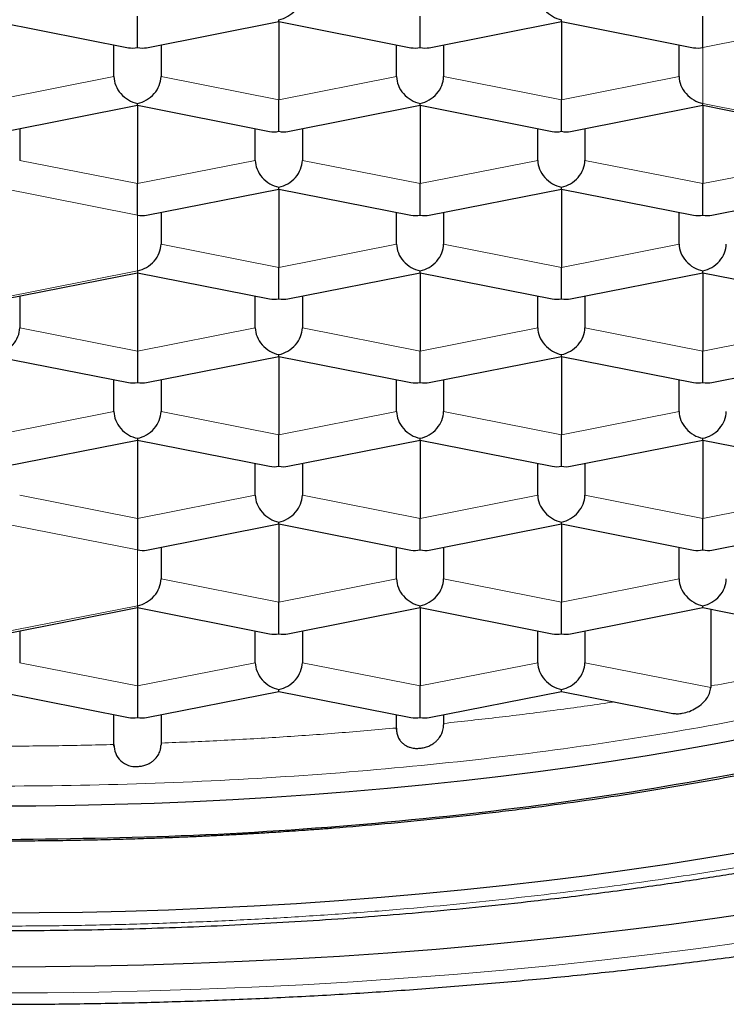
# Model space of a CAD drawing. Header units: millimetres. Extents: x 8 to 706, y 12 to 649.
# Tile 34 of 41: x 332.95 to 336.7, y 585.27 to 590.5. Entities that reach past the tile are written whole.
import ezdxf

# ---------------------------------------------------------------- set-up
doc = ezdxf.new("R2010")
doc.units = ezdxf.units.MM

msp = doc.modelspace()

# ---------------------------------------------------------------- linework, layer by layer
at = {"color": 7, "linetype": 'Continuous', "lineweight": 30}
for p, q in [((332.8291, 590.4867), (333.5307, 590.3481)), ((333.5791, 590.3485), (333.5791, 590.5153)), ((333.6275, 590.3481), (334.3291, 590.4867)), ((334.3291, 590.4867), (334.3291, 590.4966)), ((334.3291, 590.4867), (335.0307, 590.3481)), ((334.3291, 590.4867), (334.3291, 590.071)), ((335.0791, 590.3485), (335.0791, 590.5153)), ((335.1275, 590.3481), (335.8291, 590.4867)), ((335.8291, 590.4867), (335.8291, 590.4966)), ((335.8291, 590.4867), (336.5307, 590.3481)), ((335.8291, 590.4867), (335.8291, 590.071)), ((336.5791, 590.3485), (336.5791, 590.5153)), ((333.4541, 590.1945), (333.4541, 590.3632)), ((333.7041, 590.3632), (333.7041, 590.1945)), ((334.9541, 590.1945), (334.9541, 590.3632)), ((335.2041, 590.3632), (335.2041, 590.1945)), ((336.4541, 590.1945), (336.4541, 590.3632)), ((334.3291, 589.9042), (334.3291, 590.071)), ((335.8291, 589.9042), (335.8291, 590.071)), ((332.8775, 589.9038), (333.5791, 590.0424)), ((333.5791, 590.0424), (333.5791, 590.0523)), ((333.5791, 590.0424), (334.2807, 589.9038)), ((333.5791, 590.0424), (333.5791, 589.6267)), ((334.3775, 589.9038), (335.0791, 590.0424)), ((335.0791, 590.0424), (335.0791, 590.0523)), ((335.0791, 590.0424), (335.7807, 589.9038)), ((335.0791, 590.0424), (335.0791, 589.6267)), ((335.8775, 589.9038), (336.5791, 590.0424)), ((336.5791, 590.0424), (336.5791, 590.0523)), ((336.5791, 590.0424), (337.2807, 589.9038)), ((336.5791, 590.0424), (336.5791, 589.6267)), ((332.9541, 589.9189), (332.9541, 589.7502)), ((334.2041, 589.7502), (334.2041, 589.9189)), ((334.4541, 589.9189), (334.4541, 589.7502)), ((335.7041, 589.7502), (335.7041, 589.9189)), ((335.9541, 589.9189), (335.9541, 589.7502)), ((333.5791, 589.4599), (333.5791, 589.6267)), ((333.6275, 589.4595), (334.3291, 589.5981)), ((334.3291, 589.5981), (334.3291, 589.608)), ((334.3291, 589.5981), (335.0307, 589.4595)), ((334.3291, 589.5981), (334.3291, 589.1824)), ((335.0791, 589.4599), (335.0791, 589.6267)), ((335.1275, 589.4595), (335.8291, 589.5981)), ((335.8291, 589.5981), (335.8291, 589.608)), ((335.8291, 589.5981), (336.5307, 589.4595)), ((335.8291, 589.5981), (335.8291, 589.1824)), ((336.5791, 589.4599), (336.5791, 589.6267)), ((336.6275, 589.4595), (337.3291, 589.5981)), ((333.7041, 589.4746), (333.7041, 589.3059)), ((334.9541, 589.3059), (334.9541, 589.4746)), ((335.2041, 589.4746), (335.2041, 589.3059)), ((336.4541, 589.3059), (336.4541, 589.4746)), ((334.3291, 589.0156), (334.3291, 589.1824)), ((335.8291, 589.0156), (335.8291, 589.1824)), ((332.8775, 589.0152), (333.5791, 589.1538)), ((333.5791, 589.1637), (333.5791, 589.1538)), ((333.5791, 589.1538), (334.2807, 589.0152)), ((333.5791, 589.1538), (333.5791, 588.7381)), ((334.3775, 589.0152), (335.0791, 589.1538)), ((335.0791, 589.1538), (335.0791, 589.1637)), ((335.0791, 589.1538), (335.7807, 589.0152)), ((335.0791, 589.1538), (335.0791, 588.7381)), ((335.8775, 589.0152), (336.5791, 589.1538)), ((336.5791, 589.1538), (336.5791, 589.1637)), ((336.5791, 589.1538), (337.2807, 589.0152)), ((336.5791, 589.1538), (336.5791, 588.7381)), ((332.9541, 589.0303), (332.9541, 588.8616)), ((334.2041, 588.8616), (334.2041, 589.0303)), ((334.4541, 589.0303), (334.4541, 588.8616)), ((335.7041, 588.8616), (335.7041, 589.0303)), ((335.9541, 589.0303), (335.9541, 588.8616)), ((332.8291, 588.7095), (333.5307, 588.5709)), ((333.5791, 588.7381), (333.5791, 588.5713)), ((333.6275, 588.5709), (334.3291, 588.7095)), ((334.3291, 588.7095), (334.3291, 588.7194)), ((334.3291, 588.7095), (335.0307, 588.5709)), ((334.3291, 588.7095), (334.3291, 588.2938)), ((335.0791, 588.5713), (335.0791, 588.7381)), ((335.1275, 588.5709), (335.8291, 588.7095)), ((335.8291, 588.7095), (335.8291, 588.7194)), ((335.8291, 588.7095), (336.5307, 588.5709)), ((335.8291, 588.7095), (335.8291, 588.2938)), ((336.5791, 588.5713), (336.5791, 588.7381)), ((336.6275, 588.5709), (337.3291, 588.7095)), ((333.4541, 588.4173), (333.4541, 588.586)), ((333.7041, 588.586), (333.7041, 588.4173)), ((334.9541, 588.4173), (334.9541, 588.586)), ((335.2041, 588.586), (335.2041, 588.4173)), ((336.4541, 588.4173), (336.4541, 588.586)), ((334.3291, 588.127), (334.3291, 588.2938)), ((335.8291, 588.127), (335.8291, 588.2938)), ((332.8775, 588.1266), (333.5791, 588.2652)), ((333.5791, 588.2751), (333.5791, 588.2652)), ((333.5791, 588.2652), (334.2807, 588.1266)), ((333.5791, 588.2652), (333.5791, 587.8495)), ((334.3775, 588.1266), (335.0791, 588.2652)), ((335.0791, 588.2652), (335.0791, 588.2751)), ((335.0791, 588.2652), (335.7807, 588.1266)), ((335.0791, 588.2652), (335.0791, 587.8495)), ((335.8775, 588.1266), (336.5791, 588.2652)), ((336.5791, 588.2652), (336.5791, 588.2751)), ((336.5791, 588.2652), (337.2807, 588.1266)), ((336.5791, 588.2652), (336.5791, 587.8495)), ((334.2041, 587.973), (334.2041, 588.1417)), ((334.4541, 588.1417), (334.4541, 587.973)), ((335.7041, 587.973), (335.7041, 588.1417)), ((335.9541, 588.1417), (335.9541, 587.973)), ((333.5791, 587.8495), (333.5791, 587.6827)), ((333.6275, 587.6823), (334.3291, 587.8209)), ((334.3291, 587.8209), (334.3291, 587.8308)), ((334.3291, 587.8209), (335.0307, 587.6823)), ((334.3291, 587.8209), (334.3291, 587.4053)), ((335.0791, 587.6827), (335.0791, 587.8495)), ((335.1275, 587.6823), (335.8291, 587.8209)), ((335.8291, 587.8209), (335.8291, 587.8308)), ((335.8291, 587.8209), (336.5307, 587.6823)), ((335.8291, 587.8209), (335.8291, 587.4053)), ((336.5791, 587.6827), (336.5791, 587.8495)), ((336.6275, 587.6823), (337.3291, 587.8209)), ((333.7041, 587.6975), (333.7041, 587.5287)), ((334.9541, 587.5287), (334.9541, 587.6975)), ((335.2041, 587.6975), (335.2041, 587.5287)), ((336.4541, 587.5287), (336.4541, 587.6975)), ((334.3291, 587.2384), (334.3291, 587.4053)), ((335.8291, 587.2384), (335.8291, 587.4053)), ((332.8775, 587.238), (333.5791, 587.3766)), ((333.5791, 587.3865), (333.5791, 587.3766)), ((333.5791, 587.3766), (334.2807, 587.238)), ((333.5791, 587.3766), (333.5791, 586.961)), ((334.3775, 587.238), (335.0791, 587.3766)), ((335.0791, 587.3766), (335.0791, 587.3865)), ((335.0791, 587.3766), (335.7807, 587.238)), ((335.0791, 587.3766), (335.0791, 586.961)), ((335.8775, 587.238), (336.5791, 587.3766)), ((336.5791, 587.3766), (336.5791, 587.3865)), ((336.5791, 587.3766), (337.2807, 587.238)), ((336.6222, 587.3681), (336.6222, 586.9524)), ((332.9541, 587.2532), (332.9541, 587.0844)), ((334.2041, 587.0844), (334.2041, 587.2532)), ((334.4541, 587.2532), (334.4541, 587.0844)), ((335.7041, 587.0844), (335.7041, 587.2532)), ((335.9541, 587.2532), (335.9541, 587.0844)), ((335.9541, 587.2532), (335.9541, 587.0844)), ((332.8291, 586.9323), (333.5307, 586.7937)), ((333.5791, 586.961), (333.5791, 586.7941)), ((333.6275, 586.7937), (334.3291, 586.9323)), ((334.3291, 586.9323), (334.3291, 586.9422)), ((334.3291, 586.9323), (335.0307, 586.7937)), ((335.0791, 586.7941), (335.0791, 586.961)), ((335.1275, 586.7937), (335.8291, 586.9323)), ((335.8291, 586.9323), (335.8291, 586.9422)), ((335.8291, 586.9323), (336.4206, 586.8155)), ((333.4541, 586.6414), (333.4541, 586.8089)), ((333.7041, 586.8089), (333.7041, 586.6492)), ((334.9541, 586.7294), (334.9541, 586.8089)), ((335.2041, 586.8089), (335.2041, 586.7539))]:
    msp.add_line(p, q, dxfattribs=at)
at = {"color": 8, "linetype": 'Continuous', "lineweight": 0}
for p, q in [((337.3291, 590.4966), (336.5791, 590.3485)), ((336.5791, 590.3485), (336.5791, 590.0523)), ((332.8291, 590.071), (333.4541, 590.1945)), ((333.7041, 590.1945), (334.3291, 590.071)), ((334.3291, 590.071), (334.9541, 590.1945)), ((335.2041, 590.1945), (335.8291, 590.071)), ((335.8291, 590.071), (336.4541, 590.1945)), ((336.5791, 590.0523), (337.3291, 589.9042)), ((332.9541, 589.7502), (333.5791, 589.6267)), ((333.5791, 589.6267), (334.2041, 589.7502)), ((334.4541, 589.7502), (335.0791, 589.6267)), ((335.0791, 589.6267), (335.7041, 589.7502)), ((335.9541, 589.7502), (336.5791, 589.6267)), ((336.5791, 589.6267), (337.2041, 589.7502)), ((333.5791, 589.4599), (332.8291, 589.608)), ((333.5791, 589.1637), (333.5791, 589.4599)), ((333.7041, 589.3059), (334.3291, 589.1824)), ((334.3291, 589.1824), (334.9541, 589.3059)), ((335.2041, 589.3059), (335.8291, 589.1824)), ((335.8291, 589.1824), (336.4541, 589.3059)), ((332.8291, 589.0156), (333.5791, 589.1637)), ((332.9541, 588.8616), (333.5791, 588.7381)), ((333.5791, 588.7381), (334.2041, 588.8616)), ((334.4541, 588.8616), (335.0791, 588.7381)), ((335.0791, 588.7381), (335.7041, 588.8616)), ((335.9541, 588.8616), (336.5791, 588.7381)), ((336.5791, 588.7381), (337.2041, 588.8616)), ((332.8291, 588.2938), (333.4541, 588.4173)), ((333.7041, 588.4173), (334.3291, 588.2938)), ((334.3291, 588.2938), (334.9541, 588.4173)), ((335.2041, 588.4173), (335.8291, 588.2938)), ((335.8291, 588.2938), (336.4541, 588.4173)), ((332.9541, 587.973), (333.5791, 587.8495)), ((333.5791, 587.8495), (334.2041, 587.973)), ((334.4541, 587.973), (335.0791, 587.8495)), ((335.0791, 587.8495), (335.7041, 587.973)), ((335.9541, 587.973), (336.5791, 587.8495)), ((336.5791, 587.8495), (337.2041, 587.973)), ((333.5791, 587.6827), (332.8291, 587.8308)), ((333.5791, 587.3865), (333.5791, 587.6827)), ((333.7041, 587.5287), (334.3291, 587.4053)), ((334.3291, 587.4053), (334.9541, 587.5287)), ((335.2041, 587.5287), (335.8291, 587.4053)), ((335.8291, 587.4053), (336.4541, 587.5287)), ((332.8291, 587.2384), (333.5791, 587.3865)), ((332.9541, 587.0844), (333.5791, 586.961)), ((333.5791, 586.961), (334.2041, 587.0844)), ((334.4541, 587.0844), (335.0791, 586.961)), ((335.0791, 586.961), (335.7041, 587.0844)), ((335.9541, 587.0844), (336.6215, 586.9526))]:
    msp.add_line(p, q, dxfattribs=at)
at = {"color": 7, "linetype": 'Continuous', "lineweight": 30, "flags": 128}
for points in [[(336.8416, 586.6907), (336.6583, 586.6556), (336.4724, 586.6221), (336.284, 586.5903), (336.0932, 586.5603), (335.9001, 586.5319), (335.705, 586.5053), (335.5079, 586.4804), (335.309, 586.4573), (335.1083, 586.436), (334.9061, 586.4165), (334.7025, 586.3988), (334.4976, 586.3829), (334.2915, 586.3689), (334.0845, 586.3568), (333.8766, 586.3464), (333.6679, 586.338), (333.4587, 586.3314), (333.2491, 586.3267), (333.0392, 586.3239), (332.8291, 586.323)], [(336.8015, 586.0815), (336.5961, 586.0468), (336.388, 586.014), (336.1776, 585.9831), (335.9648, 585.9541), (335.7499, 585.927), (335.533, 585.9018), (335.3142, 585.8786), (335.0938, 585.8573), (334.8718, 585.838), (334.6483, 585.8207), (334.4237, 585.8054), (334.1979, 585.7922), (333.9712, 585.7809), (333.7437, 585.7717), (333.5156, 585.7645), (333.287, 585.7594), (333.0582, 585.7563), (332.8291, 585.7553)], [(336.8965, 585.7644), (336.6559, 585.7291), (336.4128, 585.6959), (336.1672, 585.6649), (335.9193, 585.6361), (335.6693, 585.6096), (335.4173, 585.5853), (335.1636, 585.5632), (334.9082, 585.5435), (334.6515, 585.526), (334.3934, 585.5109), (334.1344, 585.498), (333.8744, 585.4875), (333.6137, 585.4793), (333.3525, 585.4734), (333.0909, 585.4699), (332.8291, 585.4687)]]:
    msp.add_lwpolyline(points, dxfattribs=at)
at = {"color": 8, "linetype": 'Continuous', "lineweight": 0, "flags": 128}
msp.add_lwpolyline([(332.8291, 585.3319), (333.1013, 585.3332), (333.3734, 585.3368), (333.6451, 585.3429), (333.9162, 585.3514), (334.1866, 585.3624), (334.456, 585.3757), (334.7244, 585.3915), (334.9914, 585.4097), (335.2569, 585.4302), (335.5208, 585.4531), (335.7829, 585.4784), (336.0429, 585.506), (336.3007, 585.536), (336.5561, 585.5682), (336.809, 585.6027)], dxfattribs=at)
at = {"color": 7, "linetype": 'Continuous', "lineweight": 30}
msp.add_arc((333.5687, 586.6475), 0.1143, 178.9066, 275.2991, dxfattribs=at)
for centre, major_axis, start_param, end_param in [((334.3291, 590.6141), (0.1041, 0.0856), 4.125922, 5.696719), ((335.8291, 590.6141), (0.1041, -0.0856), 3.728059, 5.298856), ((333.5791, 590.466), (0.1041, 0.0856), 3.728059, 4.125922), ((333.5791, 590.466), (0.1041, -0.0856), 5.298856, 5.696719), ((335.0791, 590.466), (0.1041, 0.0856), 3.728059, 4.125922), ((335.0791, 590.466), (0.1041, -0.0856), 5.298856, 5.696719), ((336.5791, 590.466), (0.1041, 0.0856), 3.728059, 4.125921), ((333.5791, 590.1698), (0.1041, -0.0856), 3.728059, 5.298856), ((333.5791, 590.1698), (0.1041, 0.0856), 4.125922, 5.696719), ((335.0791, 590.1698), (0.1041, -0.0856), 3.728059, 5.298856), ((335.0791, 590.1698), (0.1041, 0.0856), 4.125922, 5.696719), ((336.5791, 590.1698), (0.1041, -0.0856), 3.728059, 5.298856), ((334.3291, 590.0217), (0.1041, 0.0856), 3.728059, 4.125922), ((334.3291, 590.0217), (0.1041, -0.0856), 5.298856, 5.696719), ((335.8291, 590.0217), (0.1041, 0.0856), 3.728059, 4.125922), ((335.8291, 590.0217), (0.1041, -0.0856), 5.298856, 5.696719), ((334.3291, 589.7255), (0.1041, -0.0856), 3.728059, 5.298856), ((334.3291, 589.7255), (0.1041, 0.0856), 4.125922, 5.696719), ((335.8291, 589.7255), (0.1041, -0.0856), 3.728059, 5.298856), ((335.8291, 589.7255), (0.1041, 0.0856), 4.125922, 5.696719), ((333.5791, 589.5774), (0.1041, -0.0856), 5.298856, 5.696719), ((335.0791, 589.5774), (0.1041, 0.0856), 3.728059, 4.125922), ((335.0791, 589.5774), (0.1041, -0.0856), 5.298856, 5.696719), ((336.5791, 589.5774), (0.1041, 0.0856), 3.728059, 4.125922), ((336.5791, 589.5774), (0.1041, -0.0856), 5.298856, 5.696719), ((333.5791, 589.2812), (0.1041, 0.0856), 4.125922, 5.696719), ((335.0791, 589.2812), (0.1041, -0.0856), 3.728059, 5.298856), ((335.0791, 589.2812), (0.1041, 0.0856), 4.125922, 5.696719), ((336.5791, 589.2812), (0.1041, -0.0856), 3.728059, 5.298856), ((336.5791, 589.2812), (0.1041, 0.0856), 4.125922, 5.696719), ((334.3291, 589.1331), (0.1041, 0.0856), 3.728059, 4.125922), ((334.3291, 589.1331), (0.1041, -0.0856), 5.298856, 5.696719), ((335.8291, 589.1331), (0.1041, 0.0856), 3.728059, 4.125922), ((335.8291, 589.1331), (0.1041, -0.0856), 5.298856, 5.696719), ((332.8291, 588.8369), (0.1041, 0.0856), 4.125922, 5.696719), ((334.3291, 588.8369), (0.1041, -0.0856), 3.728059, 5.298856), ((334.3291, 588.8369), (0.1041, 0.0856), 4.125922, 5.696719), ((335.8291, 588.8369), (0.1041, -0.0856), 3.728059, 5.298856), ((335.8291, 588.8369), (0.1041, 0.0856), 4.125922, 5.696719), ((333.5791, 588.6888), (0.1041, 0.0856), 3.728059, 4.125922), ((333.5791, 588.6888), (0.1041, -0.0856), 5.298856, 5.696719), ((335.0791, 588.6888), (0.1041, 0.0856), 3.728059, 4.125922), ((335.0791, 588.6888), (0.1041, -0.0856), 5.298856, 5.696719), ((336.5791, 588.6888), (0.1041, 0.0856), 3.728059, 4.125922), ((336.5791, 588.6888), (0.1041, -0.0856), 5.298856, 5.696719), ((333.5791, 588.3926), (0.1041, -0.0856), 3.728059, 5.298856), ((333.5791, 588.3926), (0.1041, 0.0856), 4.125922, 5.696719), ((335.0791, 588.3926), (0.1041, -0.0856), 3.728059, 5.298856), ((335.0791, 588.3926), (0.1041, 0.0856), 4.125922, 5.696719), ((336.5791, 588.3926), (0.1041, -0.0856), 3.728059, 5.298856), ((336.5791, 588.3926), (0.1041, 0.0856), 4.125922, 5.696719), ((334.3291, 588.2445), (0.1041, 0.0856), 3.728059, 4.125922), ((334.3291, 588.2445), (0.1041, -0.0856), 5.298856, 5.696719), ((335.8291, 588.2445), (0.1041, 0.0856), 3.728059, 4.125922), ((335.8291, 588.2445), (0.1041, -0.0856), 5.298856, 5.696719), ((334.3291, 587.9483), (0.1041, -0.0856), 3.728059, 5.298856), ((334.3291, 587.9483), (0.1041, 0.0856), 4.125922, 5.696719), ((335.8291, 587.9483), (0.1041, -0.0856), 3.728059, 5.298856), ((335.8291, 587.9483), (0.1041, 0.0856), 4.125922, 5.696719), ((333.5791, 587.8002), (0.1041, -0.0856), 5.298857, 5.696719), ((335.0791, 587.8002), (0.1041, 0.0856), 3.728059, 4.125922), ((335.0791, 587.8002), (0.1041, -0.0856), 5.298856, 5.696719), ((336.5791, 587.8002), (0.1041, 0.0856), 3.728059, 4.125922), ((336.5791, 587.8002), (0.1041, -0.0856), 5.298856, 5.696719), ((333.5791, 587.504), (0.1041, 0.0856), 4.125922, 5.696719), ((335.0791, 587.504), (0.1041, -0.0856), 3.728059, 5.298856), ((335.0791, 587.504), (0.1041, 0.0856), 4.125922, 5.696719), ((336.5791, 587.504), (0.1041, -0.0856), 3.728059, 5.298856), ((336.5791, 587.504), (0.1041, 0.0856), 4.125922, 5.696719), ((334.3291, 587.3559), (0.1041, 0.0856), 3.728059, 4.125922), ((334.3291, 587.3559), (0.1041, -0.0856), 5.298856, 5.696719), ((335.8291, 587.3559), (0.1041, 0.0856), 3.728059, 4.125922), ((335.8291, 587.3559), (0.1041, -0.0856), 5.298856, 5.696719), ((334.3291, 587.0597), (0.1041, -0.0856), 3.728059, 5.298856), ((334.3291, 587.0597), (0.1041, 0.0856), 4.125922, 5.696719), ((335.8291, 587.0597), (0.1041, -0.0856), 3.728059, 5.298856), ((335.8291, 587.0597), (0.1041, 0.0856), 4.125922, 5.69672), ((333.5791, 586.9116), (0.1041, 0.0856), 3.728059, 4.125922), ((333.5791, 586.9116), (0.1041, -0.0856), 5.298856, 5.696719), ((335.0791, 586.9116), (0.1041, 0.0856), 3.728059, 4.125922), ((335.0791, 586.9116), (0.1041, -0.0856), 5.298856, 5.696719)]:
    msp.add_ellipse(centre, major_axis=major_axis, ratio=0.808487, start_param=start_param, end_param=end_param, dxfattribs=at)
at = {"color": 8, "linetype": 'Continuous', "lineweight": 0}
for points, knots in [([(335.4689, 592.1873), (335.7846, 592.1536), (336.49, 592.0784), (337.5166, 591.9003), (338.5375, 591.6684), (339.4594, 591.3915), (340.2682, 591.0762), (340.9495, 590.7274), (341.4926, 590.3512), (341.8844, 589.9539), (342.1328, 589.5425), (342.1637, 589.2634), (342.1791, 589.1239)], [0, 0, 0, 0, 0.082588, 0.184522, 0.286457, 0.388392, 0.490326, 0.592261, 0.694196, 0.796131, 0.898065, 1, 1, 1, 1]), ([(341.7791, 588.748), (341.778, 588.7839), (341.7757, 588.8556), (341.7583, 588.9632), (341.7308, 589.0705), (341.6921, 589.1774), (341.6426, 589.2838), (341.5821, 589.3895), (341.5128, 589.4916), (341.4357, 589.5899), (341.352, 589.6844), (341.2593, 589.7779), (341.1579, 589.8704), (341.0478, 589.9617), (340.9291, 590.0517), (340.802, 590.1404), (340.6666, 590.2276), (340.523, 590.3133), (340.3714, 590.3973), (340.212, 590.4796), (340.048, 590.5586), (339.8802, 590.6342), (339.7092, 590.7067), (339.5318, 590.7773), (339.3482, 590.846), (339.1487, 590.9163), (338.9323, 590.9877), (338.698, 591.0597), (338.4565, 591.1289), (338.2081, 591.1951), (337.953, 591.2583), (337.6916, 591.3184), (337.4316, 591.3737), (337.1739, 591.4245), (336.9192, 591.471), (336.6604, 591.5148), (336.3975, 591.5556), (336.131, 591.5935), (335.861, 591.6285), (335.5879, 591.6605), (335.3119, 591.6894), (335.0333, 591.7153), (334.7524, 591.7381), (334.4696, 591.7578), (334.1904, 591.774), (333.9154, 591.787), (333.6448, 591.7969), (333.3734, 591.804), (333.1016, 591.8083), (332.8152, 591.8098), (332.5146, 591.808), (332.2001, 591.8023), (331.8863, 591.7928), (331.5738, 591.7796), (331.2627, 591.7626), (330.9536, 591.7418), (330.6554, 591.7181), (330.3681, 591.6917), (330.0917, 591.663), (329.8183, 591.6312), (329.5479, 591.5965), (329.281, 591.5588), (329.0178, 591.5182), (328.7585, 591.4747), (328.5035, 591.4284), (328.2529, 591.3793), (328.0071, 591.3274), (327.7664, 591.2729), (327.5354, 591.2168), (327.3141, 591.1595), (327.1022, 591.101), (326.8957, 591.0404), (326.6946, 590.9776), (326.489, 590.9094), (326.2802, 590.8354), (326.0696, 590.7553), (325.8673, 590.6728), (325.6737, 590.5878), (325.489, 590.5006), (325.3133, 590.4112), (325.1515, 590.3223), (325.003, 590.2342), (324.867, 590.1471), (324.7393, 590.0586), (324.6199, 589.9686), (324.5091, 589.8775), (324.4069, 589.7851), (324.3135, 589.6917), (324.2289, 589.5973), (324.1533, 589.5019), (324.0867, 589.4059), (324.0292, 589.3091), (323.9817, 589.2136), (323.9438, 589.1195), (323.9148, 589.0269), (323.8943, 588.9341), (323.8814, 588.8411), (323.8799, 588.779), (323.8791, 588.748)], [0, 0, 0, 0, 0.011192, 0.022388, 0.033588, 0.044789, 0.055991, 0.067194, 0.078398, 0.088667, 0.098937, 0.109205, 0.119474, 0.129742, 0.140009, 0.150276, 0.160543, 0.170809, 0.181076, 0.191342, 0.201607, 0.211287, 0.220966, 0.230645, 0.240325, 0.250005, 0.261204, 0.272404, 0.283604, 0.294804, 0.306004, 0.317204, 0.328404, 0.338671, 0.348938, 0.359205, 0.369471, 0.379737, 0.390003, 0.400269, 0.410535, 0.4208, 0.431065, 0.44133, 0.451594, 0.461272, 0.470951, 0.480629, 0.490307, 0.499986, 0.511184, 0.522383, 0.533582, 0.544782, 0.555982, 0.567183, 0.578385, 0.588653, 0.598922, 0.609191, 0.619461, 0.62973, 0.64, 0.650269, 0.660538, 0.670807, 0.681076, 0.691344, 0.701612, 0.711293, 0.720973, 0.730653, 0.740333, 0.750012, 0.76121, 0.772408, 0.783606, 0.794804, 0.806002, 0.8172, 0.828398, 0.838663, 0.848929, 0.859195, 0.869461, 0.879727, 0.889994, 0.900262, 0.910529, 0.920797, 0.931065, 0.941332, 0.9516, 0.961281, 0.970962, 0.980642, 0.990321, 1, 1, 1, 1]), ([(323.8791, 588.748), (323.8801, 588.7121), (323.8822, 588.6403), (323.8995, 588.5327), (323.927, 588.4254), (323.9657, 588.3185), (324.0154, 588.2121), (324.076, 588.1064), (324.1455, 588.0044), (324.2227, 587.9061), (324.3066, 587.8116), (324.3993, 587.7181), (324.5008, 587.6257), (324.611, 587.5344), (324.7296, 587.4444), (324.8567, 587.3557), (324.9921, 587.2685), (325.1357, 587.1829), (325.2872, 587.0988), (325.4465, 587.0165), (325.6104, 586.9375), (325.7781, 586.8619), (325.949, 586.7894), (326.1263, 586.7188), (326.3097, 586.65), (326.5092, 586.5797), (326.7255, 586.5083), (326.9596, 586.4362), (327.2011, 586.3671), (327.4495, 586.3008), (327.7046, 586.2376), (327.966, 586.1775), (328.226, 586.1222), (328.4838, 586.0713), (328.7385, 586.0248), (328.9974, 585.9811), (329.2604, 585.9402), (329.527, 585.9023), (329.7971, 585.8674), (330.0703, 585.8354), (330.3464, 585.8065), (330.6251, 585.7806), (330.9061, 585.7578), (331.189, 585.7381), (331.4682, 585.7219), (331.7433, 585.7089), (332.014, 585.699), (332.2854, 585.6919), (332.5573, 585.6877), (332.8437, 585.6862), (333.1443, 585.688), (333.4588, 585.6937), (333.7724, 585.7032), (334.0849, 585.7165), (334.3959, 585.7335), (334.7049, 585.7543), (335.003, 585.778), (335.2903, 585.8045), (335.5665, 585.8332), (335.8398, 585.8649), (336.11, 585.8996), (336.3769, 585.9373), (336.64, 585.9779), (336.8992, 586.0214), (337.1542, 586.0678), (337.4047, 586.1169), (337.6504, 586.1687), (337.8912, 586.2232), (338.1222, 586.2793), (338.3435, 586.3366), (338.5554, 586.395), (338.762, 586.4557), (338.9632, 586.5184), (339.1688, 586.5866), (339.3778, 586.6605), (339.5885, 586.7406), (339.7909, 586.8231), (339.9846, 586.908), (340.1695, 586.9952), (340.3453, 587.0846), (340.5071, 587.1735), (340.6557, 587.2617), (340.7918, 587.3487), (340.9195, 587.4373), (341.0389, 587.5272), (341.1496, 587.6184), (341.2517, 587.7108), (341.3451, 587.8043), (341.4295, 587.8987), (341.505, 587.9941), (341.5715, 588.0902), (341.6289, 588.187), (341.6762, 588.2825), (341.714, 588.3766), (341.7429, 588.4692), (341.7635, 588.562), (341.7765, 588.655), (341.7782, 588.717), (341.7791, 588.748)], [0, 0, 0, 0, 0.0111986, 0.0223981, 0.0335983, 0.0447989, 0.0559999, 0.0672011, 0.0784023, 0.08867, 0.0989375, 0.1092048, 0.1194717, 0.1297383, 0.1400046, 0.1502705, 0.1605361, 0.1708014, 0.1810664, 0.1913313, 0.201596, 0.2112742, 0.2209525, 0.2306309, 0.2403094, 0.2499883, 0.2611872, 0.2723866, 0.2835865, 0.2947871, 0.3059881, 0.3171897, 0.3283918, 0.3386607, 0.3489299, 0.3591993, 0.3694687, 0.3797382, 0.3900075, 0.4002767, 0.4105455, 0.4208141, 0.4310823, 0.44135, 0.4516173, 0.4612975, 0.4709773, 0.4806567, 0.4903357, 0.5000145, 0.5112126, 0.5224104, 0.5336081, 0.5448058, 0.5560035, 0.5672013, 0.5783994, 0.5886646, 0.5989301, 0.6091958, 0.6194617, 0.6297279, 0.6399944, 0.650261, 0.6605277, 0.6707946, 0.6810616, 0.6913285, 0.7015955, 0.7112757, 0.7209558, 0.7306358, 0.7403157, 0.7499955, 0.7611949, 0.7723941, 0.7835932, 0.7947922, 0.8059913, 0.8171904, 0.8283897, 0.838656, 0.8489226, 0.8591897, 0.8694571, 0.8797251, 0.8899935, 0.9002624, 0.9105317, 0.9208013, 0.931071, 0.9413407, 0.9516099, 0.9612915, 0.9709719, 0.9806506, 0.9903269, 1, 1, 1, 1]), ([(340.7452, 588.6211), (340.6218, 588.4589), (340.3645, 588.1209), (339.6097, 587.6525), (338.6005, 587.2292), (337.3624, 586.8822), (335.952, 586.6242), (334.4211, 586.4654), (332.8291, 586.4118), (331.2371, 586.4654), (329.7062, 586.6242), (328.2958, 586.8822), (327.0577, 587.2292), (326.0485, 587.6525), (325.2937, 588.1209), (325.0364, 588.4589), (324.913, 588.6211)], [0, 0, 0, 0, 0.066586, 0.138822, 0.211057, 0.283293, 0.355529, 0.427764, 0.5, 0.572236, 0.644471, 0.716707, 0.788943, 0.861178, 0.933414, 1, 1, 1, 1]), ([(335.2042, 586.7623), (335.3024, 586.7729), (335.4987, 586.794), (335.7881, 586.8309), (335.9918, 586.8585), (336.0975, 586.875), (336.1095, 586.8769)], [0, 0, 0, 0, 0.319651, 0.639302, 0.958953, 1, 1, 1, 1])]:
    msp.add_open_spline(points, degree=3, knots=knots, dxfattribs=at)
at = {"color": 7, "linetype": 'Continuous', "lineweight": 30}
for points in [[(324.8041, 588.8889), (324.834, 589.0686), (324.8937, 589.4279), (325.3709, 589.9461), (326.1126, 590.4237), (327.1183, 590.8423), (328.3418, 591.1858), (329.7383, 591.4411), (331.2534, 591.5983), (332.8291, 591.6514), (334.4048, 591.5983), (335.9199, 591.4411), (337.3164, 591.1858), (338.5399, 590.8423), (339.5457, 590.4237), (340.2873, 589.9461), (340.7645, 589.4279), (340.8242, 589.0686), (340.8541, 588.8889)], [(340.8541, 588.8889), (340.8409, 588.7692), (340.8144, 588.5297), (340.6012, 588.1765), (340.2649, 587.8356), (339.7987, 587.5126), (339.214, 587.2132), (338.5199, 586.9425), (337.7284, 586.7051), (336.8531, 586.5051), (335.9089, 586.3457), (334.9121, 586.2306), (333.8796, 586.1577), (333.1793, 586.1487), (332.8291, 586.1441)]]:
    msp.add_open_spline(points, degree=3, dxfattribs=at)
for points, knots in [([(321.4291, 589.8286), (321.4292, 589.8097), (321.4296, 589.7642), (321.4329, 589.692), (321.4392, 589.6124), (321.4484, 589.5329), (321.4605, 589.4536), (321.4754, 589.3746), (321.4931, 589.2958), (321.5137, 589.2173), (321.5372, 589.1392), (321.5635, 589.0613), (321.5927, 588.9837), (321.6248, 588.9065), (321.6597, 588.8295), (321.6977, 588.7529), (321.7385, 588.6766), (321.7824, 588.6007), (321.8294, 588.525), (321.8794, 588.4497), (321.9325, 588.3748), (321.9887, 588.3002), (322.0482, 588.2261), (322.1108, 588.1523), (322.1766, 588.0791), (322.2456, 588.0063), (322.3178, 587.9341), (322.3931, 587.8626), (322.4716, 587.7917), (322.5531, 587.7216), (322.6375, 587.6523), (322.7249, 587.5839), (322.8151, 587.5163), (322.908, 587.4498), (323.0035, 587.3842), (323.1016, 587.3197), (323.2022, 587.2562), (323.3052, 587.1938), (323.4105, 587.1325), (323.5181, 587.0723), (323.6278, 587.0131), (323.7397, 586.9551), (323.8537, 586.898), (323.9697, 586.8421), (324.0877, 586.7872), (324.2078, 586.7333), (324.3297, 586.6805), (324.4536, 586.6287), (324.5794, 586.5779), (324.707, 586.5281), (324.8364, 586.4792), (324.9676, 586.4314), (325.1006, 586.3846), (325.2353, 586.3387), (325.3718, 586.2937), (325.5099, 586.2498), (325.6497, 586.2068), (325.7911, 586.1647), (325.9341, 586.1236), (326.0787, 586.0835), (326.2249, 586.0443), (326.3725, 586.006), (326.5216, 585.9687), (326.6722, 585.9324), (326.8242, 585.897), (326.9776, 585.8625), (327.1324, 585.829), (327.2885, 585.7965), (327.4458, 585.7649), (327.6045, 585.7342), (327.7643, 585.7045), (327.9254, 585.6758), (328.0876, 585.6481), (328.2509, 585.6213), (328.4153, 585.5954), (328.5807, 585.5706), (328.7471, 585.5467), (328.9145, 585.5238), (329.0829, 585.5019), (329.2521, 585.4809), (329.4222, 585.461), (329.593, 585.442), (329.7647, 585.424), (329.9371, 585.407), (330.1102, 585.391), (330.2839, 585.376), (330.4582, 585.362), (330.6331, 585.349), (330.8086, 585.337), (330.9845, 585.326), (331.1608, 585.316), (331.3376, 585.307), (331.5147, 585.2991), (331.6921, 585.2921), (331.8698, 585.2861), (332.0477, 585.2812), (332.2259, 585.2773), (332.4041, 585.2743), (332.5825, 585.2724), (332.7609, 585.2715), (332.9393, 585.2717), (333.1178, 585.2728), (333.2961, 585.2749), (333.4743, 585.2781), (333.6524, 585.2823), (333.8302, 585.2875), (334.0078, 585.2936), (334.1852, 585.3009), (334.3622, 585.3091), (334.5388, 585.3183), (334.715, 585.3285), (334.8908, 585.3397), (335.066, 585.352), (335.2408, 585.3652), (335.4149, 585.3794), (335.5884, 585.3947), (335.7613, 585.4109), (335.9334, 585.4281), (336.1048, 585.4463), (336.2754, 585.4655), (336.4452, 585.4857), (336.6141, 585.5068), (336.7821, 585.529), (336.9492, 585.5521), (337.1153, 585.5762), (337.2804, 585.6012), (337.4444, 585.6273), (337.6073, 585.6542), (337.7691, 585.6822), (337.9298, 585.7111), (338.0892, 585.741), (338.2474, 585.7718), (338.4043, 585.8036), (338.5599, 585.8363), (338.7142, 585.87), (338.8671, 585.9046), (339.0186, 585.9401), (339.1687, 585.9766), (339.3172, 586.0141), (339.4643, 586.0525), (339.6099, 586.0918), (339.7539, 586.1321), (339.8964, 586.1733), (340.0372, 586.2155), (340.1763, 586.2586), (340.3138, 586.3026), (340.4497, 586.3477), (340.5837, 586.3936), (340.7161, 586.4406), (340.8466, 586.4885), (340.9754, 586.5374), (341.1024, 586.5872), (341.2275, 586.6381), (341.3507, 586.69), (341.472, 586.7429), (341.5914, 586.7968), (341.7088, 586.8517), (341.8243, 586.9078), (341.9377, 586.9648), (342.049, 587.023), (342.1583, 587.0823), (342.2655, 587.1427), (342.3704, 587.2042), (342.4731, 587.2669), (342.5736, 587.3307), (342.6716, 587.3957), (342.7673, 587.4618), (342.8604, 587.529), (342.9509, 587.5974), (343.0387, 587.6668), (343.1238, 587.7373), (343.2059, 587.8088), (343.2851, 587.8812), (343.3613, 587.9546), (343.4343, 588.0287), (343.5042, 588.1037), (343.5707, 588.1792), (343.634, 588.2554), (343.694, 588.3321), (343.7507, 588.4093), (343.804, 588.4869), (343.854, 588.5649), (343.9008, 588.6432), (343.9443, 588.7218), (343.9845, 588.8006), (344.0216, 588.8797), (344.0556, 588.9589), (344.0864, 589.0384), (344.1142, 589.118), (344.1389, 589.1978), (344.1606, 589.2777), (344.1793, 589.3577), (344.195, 589.4377), (344.2077, 589.5178), (344.2176, 589.598), (344.2244, 589.6781), (344.2285, 589.755), (344.2288, 589.8051), (344.229, 589.8285)], [0, 0, 0, 0, 0.002972, 0.007154, 0.011338, 0.015529, 0.01973, 0.023946, 0.028183, 0.032444, 0.036734, 0.041059, 0.045421, 0.049826, 0.054279, 0.058782, 0.06334, 0.067957, 0.072635, 0.077377, 0.082185, 0.08706, 0.092003, 0.097012, 0.102087, 0.107224, 0.112419, 0.117669, 0.122967, 0.128309, 0.133687, 0.139097, 0.144531, 0.149983, 0.155449, 0.160924, 0.166403, 0.171883, 0.177359, 0.182831, 0.188295, 0.19375, 0.199196, 0.204632, 0.210056, 0.21547, 0.220872, 0.226264, 0.231644, 0.237013, 0.242372, 0.24772, 0.253059, 0.258387, 0.263707, 0.269017, 0.274319, 0.279613, 0.284899, 0.290178, 0.295449, 0.300713, 0.305971, 0.311223, 0.316469, 0.32171, 0.326945, 0.332175, 0.3374, 0.342621, 0.347838, 0.35305, 0.358259, 0.363464, 0.368665, 0.373864, 0.379059, 0.384251, 0.38944, 0.394627, 0.399812, 0.404994, 0.410174, 0.415352, 0.420528, 0.425703, 0.430876, 0.436047, 0.441217, 0.446386, 0.451554, 0.45672, 0.461886, 0.467051, 0.472215, 0.477379, 0.482542, 0.487705, 0.492868, 0.49803, 0.503192, 0.508355, 0.513517, 0.51868, 0.523842, 0.529006, 0.534169, 0.539334, 0.544499, 0.549665, 0.554831, 0.559999, 0.565168, 0.570338, 0.57551, 0.580683, 0.585857, 0.591033, 0.596212, 0.601392, 0.606574, 0.611759, 0.616945, 0.622135, 0.627327, 0.632522, 0.637721, 0.642922, 0.648127, 0.653335, 0.658548, 0.663764, 0.668985, 0.67421, 0.67944, 0.684675, 0.689915, 0.695161, 0.700412, 0.70567, 0.710934, 0.716204, 0.721482, 0.726768, 0.732061, 0.737362, 0.742672, 0.74799, 0.753318, 0.758656, 0.764003, 0.769361, 0.77473, 0.78011, 0.785501, 0.790904, 0.796318, 0.801744, 0.807182, 0.812631, 0.81809, 0.82356, 0.829039, 0.834525, 0.840017, 0.845513, 0.851008, 0.856499, 0.861981, 0.867449, 0.872899, 0.878322, 0.883714, 0.889067, 0.894375, 0.899631, 0.904832, 0.90997, 0.915043, 0.920049, 0.924984, 0.92985, 0.934647, 0.939376, 0.944039, 0.948641, 0.953183, 0.95767, 0.962106, 0.966496, 0.970845, 0.975156, 0.979435, 0.983686, 0.987914, 0.992124, 0.996321, 1, 1, 1, 1]), ([(323.4793, 589.1039), (323.4796, 589.0898), (323.4801, 589.0631), (323.4823, 589.0257), (323.4849, 588.9932), (323.4877, 588.9653), (323.4907, 588.9404), (323.4937, 588.918), (323.4967, 588.8979), (323.4994, 588.8816), (323.5019, 588.8669), (323.5049, 588.8508), (323.5087, 588.8315), (323.5134, 588.8094), (323.5208, 588.7767), (323.5312, 588.736), (323.5449, 588.6884), (323.5595, 588.6433), (323.5735, 588.6039), (323.587, 588.5685), (323.6002, 588.5361), (323.6146, 588.5026), (323.6296, 588.4698), (323.6446, 588.4386), (323.6588, 588.4105), (323.6729, 588.3836), (323.688, 588.3559), (323.7056, 588.3249), (323.7248, 588.2927), (323.7438, 588.2621), (323.7621, 588.2338), (323.7793, 588.208), (323.7955, 588.1845), (323.8105, 588.1634), (323.8245, 588.1439), (323.8378, 588.1261), (323.8501, 588.1097), (323.8622, 588.094), (323.8756, 588.0769), (323.8962, 588.0511), (323.9241, 588.0173), (323.9586, 587.9773), (323.9951, 587.9367), (324.0386, 587.8902), (324.0885, 587.8395), (324.1445, 587.7856), (324.1919, 587.7421), (324.2318, 587.7068), (324.2644, 587.6786), (324.2999, 587.6488), (324.3365, 587.6189), (324.3751, 587.5881), (324.4147, 587.5573), (324.4546, 587.5272), (324.491, 587.5004), (324.5192, 587.4801), (324.5398, 587.4655), (324.5538, 587.4556), (324.5669, 587.4464), (324.5812, 587.4365), (324.5987, 587.4244), (324.6198, 587.4101), (324.6441, 587.3937), (324.6706, 587.3762), (324.6986, 587.358), (324.7264, 587.3401), (324.7534, 587.323), (324.7795, 587.3067), (324.8109, 587.2873), (324.847, 587.2654), (324.8869, 587.2417), (324.9232, 587.2206), (324.9561, 587.2017), (324.986, 587.1847), (325.0134, 587.1694), (325.0383, 587.1557), (325.0609, 587.1433), (325.0837, 587.131), (325.11, 587.1169), (325.1422, 587.0998), (325.1811, 587.0795), (325.2258, 587.0566), (325.2751, 587.0318), (325.3429, 586.9984), (325.4286, 586.9574), (325.5332, 586.9094), (325.6405, 586.8619), (325.7489, 586.8158), (325.8562, 586.7718), (325.9384, 586.7392), (325.9956, 586.7171), (326.0286, 586.7045), (326.0607, 586.6923), (326.0905, 586.6811), (326.1162, 586.6716), (326.1365, 586.6641), (326.1514, 586.6586), (326.1643, 586.6539), (326.1793, 586.6485), (326.2001, 586.6409), (326.2274, 586.6311), (326.2612, 586.6191), (326.3096, 586.6021), (326.3718, 586.5806), (326.4457, 586.5556), (326.5208, 586.5308), (326.5954, 586.5067), (326.6696, 586.4832), (326.7433, 586.4604), (326.8361, 586.4323), (326.9483, 586.3993), (327.0825, 586.3614), (327.2212, 586.3236), (327.3672, 586.2855), (327.5213, 586.2468), (327.6604, 586.2135), (327.7822, 586.1854), (327.8835, 586.1627), (327.9831, 586.141), (328.0699, 586.1226), (328.1424, 586.1076), (328.2017, 586.0955), (328.2567, 586.0845), (328.3073, 586.0746), (328.3534, 586.0656), (328.3945, 586.0577), (328.4266, 586.0516), (328.4487, 586.0475), (328.4623, 586.0449), (328.4739, 586.0428), (328.4876, 586.0402), (328.5051, 586.037), (328.5265, 586.033), (328.5579, 586.0273), (328.601, 586.0195), (328.658, 586.0093), (328.7248, 585.9977), (328.8014, 585.9846), (328.8867, 585.9704), (328.9774, 585.9557), (329.0701, 585.941), (329.2222, 585.9178), (329.4336, 585.8873), (329.7049, 585.8517), (329.9741, 585.8197), (330.241, 585.791), (330.5054, 585.7657), (330.768, 585.7433), (331.0436, 585.7228), (331.3329, 585.7046), (331.6355, 585.6891), (331.9364, 585.6772), (332.2352, 585.6688), (332.5327, 585.6638), (332.8153, 585.6623), (333.0836, 585.6636), (333.3377, 585.6672), (333.5913, 585.6733), (333.8444, 585.6818), (334.0974, 585.6928), (334.3526, 585.7064), (334.6106, 585.7227), (334.8729, 585.7421), (335.139, 585.7645), (335.4104, 585.7904), (335.6511, 585.8163), (335.8605, 585.8408), (336.0366, 585.8628), (336.2085, 585.8857), (336.372, 585.9087), (336.5244, 585.9314), (336.6656, 585.9534), (336.7959, 585.9745), (336.9155, 585.9948), (337.0068, 586.0107), (337.0725, 586.0225), (337.1143, 586.0301), (337.1515, 586.0369), (337.1831, 586.0428), (337.2095, 586.0477), (337.2344, 586.0524), (337.2624, 586.0577), (337.2977, 586.0645), (337.3413, 586.0729), (337.3919, 586.0829), (337.4471, 586.0939), (337.5049, 586.1056), (337.5643, 586.1179), (337.6431, 586.1344), (337.7424, 586.1558), (337.863, 586.1827), (338.0046, 586.2153), (338.165, 586.2539), (338.3401, 586.2983), (338.5112, 586.3437), (338.6768, 586.3899), (338.814, 586.43), (338.9248, 586.4636), (339.0107, 586.4903), (339.0943, 586.5169), (339.1736, 586.5428), (339.2462, 586.567), (339.3106, 586.589), (339.3652, 586.608), (339.4108, 586.6241), (339.4482, 586.6374), (339.4806, 586.6491), (339.5055, 586.6582), (339.5265, 586.6659), (339.5463, 586.6732), (339.5714, 586.6825), (339.6018, 586.6939), (339.6374, 586.7074), (339.6869, 586.7264), (339.7485, 586.7505), (339.8192, 586.7788), (339.8875, 586.8068), (339.9525, 586.834), (340.0142, 586.8604), (340.0726, 586.886), (340.1347, 586.9138), (340.1996, 586.9434), (340.2661, 586.9746), (340.3266, 587.0038), (340.3805, 587.0303), (340.4229, 587.0515), (340.455, 587.0679), (340.4785, 587.08), (340.499, 587.0906), (340.5164, 587.0997), (340.5316, 587.1077), (340.5465, 587.1156), (340.5639, 587.1249), (340.5861, 587.1368), (340.6135, 587.1517), (340.6461, 587.1697), (340.6946, 587.1968), (340.7547, 587.2314), (340.8203, 587.2703), (340.8778, 587.3056), (340.928, 587.3371), (340.973, 587.366), (341.009, 587.3898), (341.0378, 587.4091), (341.0622, 587.4257), (341.0887, 587.444), (341.1182, 587.4647), (341.1506, 587.4878), (341.1908, 587.5171), (341.2366, 587.5514), (341.2859, 587.5896), (341.3237, 587.6199), (341.3508, 587.6421), (341.3679, 587.6563), (341.3835, 587.6694), (341.3977, 587.6815), (341.4115, 587.6934), (341.4265, 587.7064), (341.4445, 587.7222), (341.4658, 587.7413), (341.4897, 587.763), (341.5138, 587.7854), (341.5366, 587.8071), (341.5592, 587.8291), (341.5813, 587.851), (341.6028, 587.8727), (341.6221, 587.8927), (341.6396, 587.9111), (341.6558, 587.9285), (341.6722, 587.9464), (341.69, 587.9662), (341.71, 587.989), (341.7307, 588.0132), (341.7508, 588.0372), (341.7689, 588.0594), (341.786, 588.0809), (341.8033, 588.1033), (341.8228, 588.129), (341.8442, 588.1582), (341.8665, 588.1898), (341.888, 588.2216), (341.9082, 588.2525), (341.929, 588.2858), (341.9499, 588.3206), (341.9704, 588.3566), (341.9889, 588.3907), (342.0061, 588.424), (342.0226, 588.4576), (342.0383, 588.4915), (342.0535, 588.5263), (342.0685, 588.5627), (342.0837, 588.6021), (342.0989, 588.6452), (342.1127, 588.6882), (342.1245, 588.7286), (342.1338, 588.764), (342.1416, 588.7966), (342.1483, 588.8272), (342.1539, 588.856), (342.1579, 588.8781), (342.1605, 588.894), (342.162, 588.9037), (342.1636, 588.9144), (342.1654, 588.9267), (342.1675, 588.9427), (342.1698, 588.9619), (342.1722, 588.9843), (342.1744, 589.0097), (342.1764, 589.0385), (342.178, 589.0707), (342.1784, 589.0932), (342.1786, 589.1051)], [0, 0, 0, 0, 0.003056, 0.005795, 0.008217, 0.010322, 0.012111, 0.014068, 0.015667, 0.016908, 0.017948, 0.019192, 0.020706, 0.02249, 0.024367, 0.028356, 0.032108, 0.035723, 0.039213, 0.041616, 0.044297, 0.047185, 0.049922, 0.052464, 0.054979, 0.056994, 0.059271, 0.062039, 0.064943, 0.067597, 0.070001, 0.072334, 0.074373, 0.076227, 0.077956, 0.079562, 0.081018, 0.082356, 0.083833, 0.085627, 0.089341, 0.093033, 0.096815, 0.10083, 0.106223, 0.111345, 0.116494, 0.11902, 0.121826, 0.124927, 0.128018, 0.130925, 0.13435, 0.137478, 0.140281, 0.142728, 0.143866, 0.144907, 0.145851, 0.146793, 0.148068, 0.149704, 0.151393, 0.153347, 0.155376, 0.157325, 0.159193, 0.16098, 0.162686, 0.165605, 0.168253, 0.17063, 0.172731, 0.174654, 0.1764, 0.177969, 0.179361, 0.180671, 0.182231, 0.184269, 0.186643, 0.189355, 0.192378, 0.195471, 0.201351, 0.207262, 0.213203, 0.219148, 0.224851, 0.230255, 0.231973, 0.233658, 0.23531, 0.236877, 0.238176, 0.239194, 0.239929, 0.240403, 0.241128, 0.242168, 0.243521, 0.245189, 0.247171, 0.250642, 0.254273, 0.257848, 0.261369, 0.264834, 0.268243, 0.271598, 0.277604, 0.283485, 0.289567, 0.2959, 0.302484, 0.309319, 0.313464, 0.317696, 0.321869, 0.325701, 0.328269, 0.330654, 0.332856, 0.334873, 0.336707, 0.338358, 0.339758, 0.340522, 0.340975, 0.341362, 0.3419, 0.34259, 0.343432, 0.344425, 0.346281, 0.348507, 0.351103, 0.354069, 0.357405, 0.360962, 0.364502, 0.36802, 0.37828, 0.388354, 0.398244, 0.407949, 0.41747, 0.426837, 0.436123, 0.446856, 0.457483, 0.468002, 0.478414, 0.488734, 0.499039, 0.507873, 0.516707, 0.52554, 0.534375, 0.543209, 0.552118, 0.56129, 0.570543, 0.580059, 0.589837, 0.599877, 0.606323, 0.612873, 0.619376, 0.625514, 0.631275, 0.636648, 0.641647, 0.64627, 0.650518, 0.652303, 0.653974, 0.655435, 0.65668, 0.65771, 0.658559, 0.659629, 0.661031, 0.662764, 0.664829, 0.667078, 0.6694, 0.671796, 0.674266, 0.678985, 0.683952, 0.689167, 0.696666, 0.704235, 0.711695, 0.719046, 0.726287, 0.730303, 0.734285, 0.738233, 0.742067, 0.745549, 0.748664, 0.751411, 0.753545, 0.755387, 0.75695, 0.758373, 0.759118, 0.760101, 0.76136, 0.762895, 0.764705, 0.766792, 0.770487, 0.774244, 0.777865, 0.78135, 0.784699, 0.787912, 0.790988, 0.795066, 0.798877, 0.80242, 0.805616, 0.808401, 0.810001, 0.811424, 0.812671, 0.81374, 0.814633, 0.815463, 0.816497, 0.817871, 0.819586, 0.821642, 0.824037, 0.82886, 0.833352, 0.837083, 0.840551, 0.843716, 0.846545, 0.848243, 0.849937, 0.851875, 0.854063, 0.8565, 0.859154, 0.863256, 0.867186, 0.870943, 0.872495, 0.873931, 0.875249, 0.87645, 0.877555, 0.878821, 0.880324, 0.882251, 0.884464, 0.886717, 0.888826, 0.89079, 0.893087, 0.895148, 0.897033, 0.898781, 0.900393, 0.901968, 0.903811, 0.905942, 0.908302, 0.910528, 0.912558, 0.914412, 0.916396, 0.918615, 0.921329, 0.924214, 0.927015, 0.929722, 0.932334, 0.935681, 0.93874, 0.941554, 0.944358, 0.94716, 0.949989, 0.952792, 0.955747, 0.958942, 0.962405, 0.966203, 0.969285, 0.972086, 0.974621, 0.977019, 0.979306, 0.981419, 0.982232, 0.98297, 0.983669, 0.984638, 0.985949, 0.987602, 0.989474, 0.991649, 0.994129, 0.996913, 1, 1, 1, 1]), ([(332.891, 586.1391), (332.9022, 586.1391), (332.9622, 586.1391), (333.0723, 586.1401), (333.2201, 586.142), (333.3641, 586.1449), (333.4995, 586.1483), (333.624, 586.1522), (333.7351, 586.1563), (333.8333, 586.1603), (333.9192, 586.1641), (333.9959, 586.1678), (334.0562, 586.171), (334.1005, 586.1733), (334.1288, 586.1749), (334.1489, 586.176), (334.1653, 586.177), (334.1843, 586.1781), (334.2109, 586.1796), (334.2464, 586.1817), (334.2903, 586.1844), (334.3424, 586.1878), (334.4028, 586.1918), (334.4707, 586.1965), (334.5438, 586.2018), (334.6851, 586.2125), (334.8936, 586.23), (335.1691, 586.2566), (335.4472, 586.2871), (335.7228, 586.3212), (335.993, 586.3584), (336.2546, 586.3982), (336.5089, 586.4406), (336.7454, 586.4834), (336.9648, 586.5263), (337.1277, 586.5603), (337.2463, 586.5862), (337.3209, 586.6029), (337.3894, 586.6186), (337.4451, 586.6316), (337.4888, 586.642), (337.5222, 586.65), (337.551, 586.657), (337.5752, 586.6629), (337.5948, 586.6677), (337.6111, 586.6718), (337.6269, 586.6757), (337.6459, 586.6804), (337.6702, 586.6866), (337.6998, 586.6941), (337.7328, 586.7025), (337.7674, 586.7115), (337.8029, 586.7208), (337.8589, 586.7356), (337.9369, 586.7567), (338.0373, 586.7847), (338.1412, 586.8147), (338.247, 586.8462), (338.338, 586.8743), (338.4141, 586.8984), (338.4753, 586.9182), (338.5368, 586.9385), (338.5977, 586.959), (338.6554, 586.9788), (338.7071, 586.997), (338.7513, 587.0127), (338.7853, 587.025), (338.8105, 587.0341), (338.8282, 587.0406), (338.8438, 587.0464), (338.8605, 587.0526), (338.8811, 587.0603), (338.9069, 587.07), (338.9379, 587.0818), (338.974, 587.0957), (339.0318, 587.1182), (339.1068, 587.1482), (339.1947, 587.1846), (339.2754, 587.219), (339.3409, 587.2479), (339.3922, 587.2709), (339.4298, 587.2881), (339.4626, 587.3034), (339.4907, 587.3165), (339.5149, 587.328), (339.5394, 587.3398), (339.5679, 587.3536), (339.6031, 587.3709), (339.6421, 587.3903), (339.6854, 587.4123), (339.7294, 587.4351), (339.7733, 587.4583), (339.8166, 587.4817), (339.8586, 587.5048), (339.8989, 587.5274), (339.9337, 587.5474), (339.9595, 587.5624), (339.9781, 587.5733), (339.9924, 587.5817), (340.0092, 587.5917), (340.0298, 587.6042), (340.0542, 587.619), (340.0808, 587.6355), (340.1079, 587.6525), (340.1421, 587.6742), (340.1812, 587.6996), (340.2237, 587.728), (340.258, 587.7514), (340.2862, 587.771), (340.3115, 587.7889), (340.3394, 587.8089), (340.3709, 587.832), (340.4047, 587.8573), (340.4394, 587.8838), (340.4745, 587.9114), (340.5119, 587.9416), (340.5504, 587.9734), (340.5886, 588.0062), (340.6242, 588.0375), (340.6577, 588.068), (340.6942, 588.1021), (340.7332, 588.1398), (340.7663, 588.1731), (340.7917, 588.1996), (340.8111, 588.22), (340.8304, 588.2409), (340.8484, 588.2608), (340.8659, 588.2806), (340.8838, 588.3012), (340.9006, 588.3209), (340.9165, 588.3401), (340.9329, 588.3601), (340.949, 588.3804), (340.9644, 588.4001), (340.9779, 588.4178), (340.9905, 588.4347), (341.0024, 588.4508), (341.0145, 588.4677), (341.0263, 588.4844), (341.0374, 588.5003), (341.0465, 588.5137), (341.0544, 588.5255), (341.0609, 588.5354), (341.0672, 588.545), (341.0744, 588.5561), (341.0832, 588.57), (341.0922, 588.5845), (341.1002, 588.5975), (341.1067, 588.6082), (341.1125, 588.6179), (341.1182, 588.6276), (341.1255, 588.6402), (341.1352, 588.6572), (341.1477, 588.6797), (341.1632, 588.7087), (341.1806, 588.7428), (341.199, 588.7808), (341.216, 588.8182), (341.2313, 588.8539), (341.2427, 588.882), (341.2507, 588.9026), (341.2559, 588.9165), (341.261, 588.9303), (341.2666, 588.9461), (341.2735, 588.9659), (341.2817, 588.9908), (341.2896, 589.0158), (341.2944, 589.0325), (341.2963, 589.0392)], [0, 0, 0, 0, 0.002766, 0.014922, 0.027379, 0.039527, 0.050781, 0.061141, 0.070607, 0.078544, 0.08572, 0.092137, 0.097795, 0.100887, 0.103273, 0.104912, 0.105963, 0.10741, 0.109691, 0.112674, 0.116361, 0.12075, 0.125842, 0.131637, 0.137978, 0.144388, 0.16758, 0.191243, 0.215379, 0.23999, 0.263796, 0.287463, 0.310752, 0.333663, 0.353513, 0.37307, 0.380674, 0.388181, 0.395001, 0.400963, 0.404759, 0.408102, 0.41099, 0.413424, 0.415404, 0.416929, 0.418372, 0.420193, 0.422667, 0.425785, 0.42921, 0.432748, 0.436399, 0.440162, 0.450065, 0.460675, 0.471789, 0.483172, 0.494826, 0.501554, 0.508368, 0.51527, 0.522259, 0.529063, 0.535046, 0.540181, 0.544467, 0.546976, 0.549063, 0.55073, 0.552525, 0.554982, 0.55804, 0.561737, 0.566074, 0.57105, 0.582723, 0.593682, 0.603924, 0.613449, 0.619004, 0.623968, 0.628317, 0.632051, 0.635219, 0.638078, 0.641932, 0.646783, 0.652482, 0.658045, 0.664847, 0.6711, 0.676804, 0.683581, 0.689485, 0.694683, 0.699174, 0.701155, 0.703136, 0.705687, 0.708853, 0.712634, 0.71699, 0.721319, 0.725426, 0.733309, 0.740219, 0.746276, 0.750404, 0.754406, 0.759112, 0.764558, 0.770468, 0.776611, 0.782989, 0.789591, 0.797582, 0.804904, 0.811681, 0.818331, 0.824883, 0.833843, 0.84241, 0.845948, 0.850525, 0.855113, 0.858853, 0.86277, 0.867134, 0.871313, 0.874661, 0.878569, 0.88317, 0.886613, 0.890155, 0.893467, 0.896369, 0.899451, 0.903096, 0.905863, 0.908474, 0.910676, 0.912469, 0.914019, 0.916052, 0.918653, 0.921683, 0.924056, 0.925838, 0.927553, 0.929315, 0.931123, 0.9344, 0.938466, 0.943208, 0.949853, 0.95652, 0.963064, 0.969231, 0.974853, 0.977361, 0.979695, 0.981855, 0.984315, 0.987606, 0.991731, 0.996688, 1, 1, 1, 1]), ([(336.4704, 586.8158), (336.483, 586.8188), (336.5081, 586.8247), (336.545, 586.843), (336.5764, 586.866), (336.6005, 586.8927), (336.6172, 586.9214), (336.6199, 586.9422), (336.6213, 586.9526)], [0, 0, 0, 0, 0.186346, 0.3724709, 0.558773, 0.7058162, 0.8527218, 1, 1, 1, 1]), ([(336.4206, 586.8155), (336.4282, 586.8144), (336.4441, 586.8122), (336.4614, 586.8146), (336.4704, 586.8158)], [0, 0, 0, 0, 0.4814566, 1, 1, 1, 1]), ([(334.9544, 586.7378), (334.9543, 586.7305), (334.954, 586.7152), (334.9598, 586.6932), (334.9679, 586.6778), (334.9751, 586.6683), (334.9792, 586.6636), (334.9837, 586.6591), (334.9883, 586.655), (334.9938, 586.6507), (335.0016, 586.6456), (335.0136, 586.6394), (335.0316, 586.633), (335.0537, 586.6291), (335.0705, 586.6299), (335.0782, 586.6303)], [0, 0, 0, 0, 0.110591, 0.230162, 0.359717, 0.39383, 0.42863, 0.464127, 0.50033, 0.530292, 0.582007, 0.655463, 0.750641, 0.887245, 1, 1, 1, 1]), ([(335.0782, 586.6303), (335.0861, 586.6314), (335.1019, 586.6335), (335.1254, 586.6417), (335.1425, 586.6509), (335.1538, 586.6588), (335.1604, 586.664), (335.1693, 586.672), (335.1805, 586.6843), (335.1925, 586.703), (335.2021, 586.7268), (335.2034, 586.7445), (335.2041, 586.7539)], [0, 0, 0, 0, 0.1234126, 0.2475461, 0.3727678, 0.4148781, 0.4571632, 0.4996362, 0.5977603, 0.713841, 0.8479167, 1, 1, 1, 1]), ([(333.5792, 586.5337), (333.5864, 586.5343), (333.6014, 586.5354), (333.6242, 586.5416), (333.6416, 586.5496), (333.6536, 586.5571), (333.6608, 586.5623), (333.674, 586.5734), (333.6889, 586.5915), (333.6995, 586.6156), (333.7036, 586.6345), (333.704, 586.6451), (333.7041, 586.6492)], [0, 0, 0, 0, 0.1098231, 0.2295685, 0.3594471, 0.4051006, 0.4519093, 0.4998781, 0.6816784, 0.8257062, 0.9318398, 1, 1, 1, 1])]:
    msp.add_open_spline(points, degree=3, knots=knots, dxfattribs=at)
at = {"color": 8, "linetype": 'Continuous', "lineweight": 0}
for points in [[(336.6222, 586.9609), (336.7209, 586.979), (336.9184, 587.0153), (337.1089, 587.0556), (337.2041, 587.0758)], [(333.7042, 586.6578), (333.8095, 586.662), (334.0202, 586.6706), (334.334, 586.6889), (334.6459, 586.7107), (334.8514, 586.7288), (334.9541, 586.7378)], [(332.2041, 586.6499), (332.3082, 586.6475), (332.5163, 586.6429), (332.8291, 586.6411), (333.142, 586.6429), (333.3501, 586.6475), (333.4541, 586.6499)]]:
    msp.add_open_spline(points, degree=3, dxfattribs=at)

doc.saveas('drawing.dxf')
